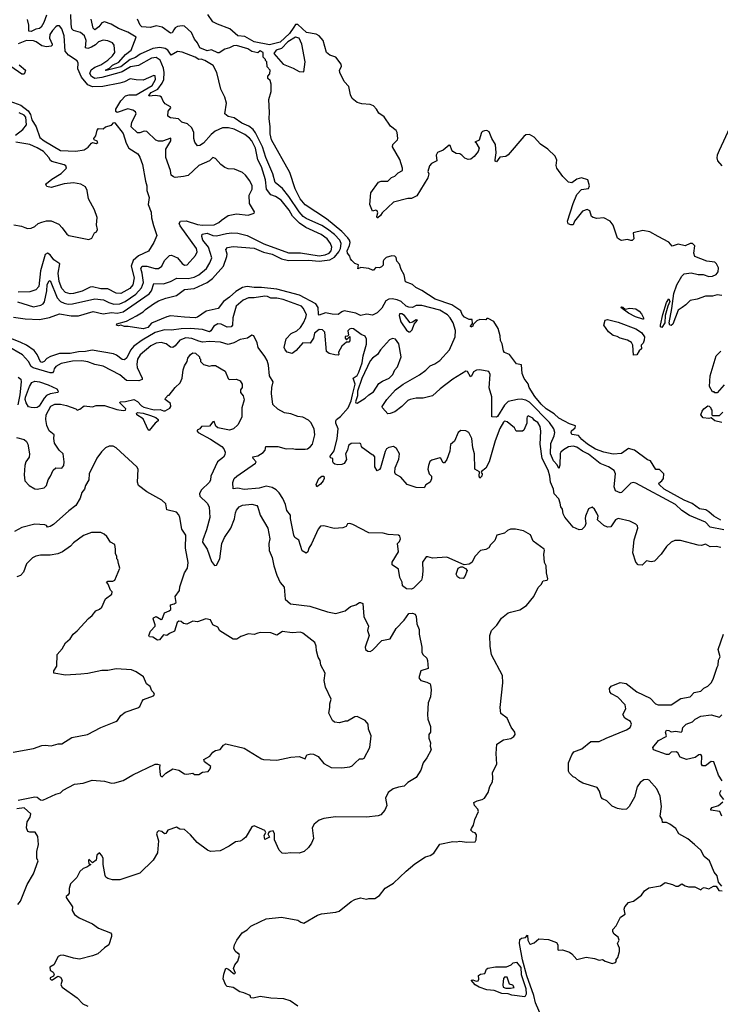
# Model space of a CAD drawing. Extents: x 1933546 to 2138868, y 524910 to 667279.
# Tile 222 of 256: x 2049878 to 2055811, y 596330 to 604672. Entities that reach past the tile are written whole.
import ezdxf

# ---------------------------------------------------------------- set-up
doc = ezdxf.new("R2010")
doc.units = 0

msp = doc.modelspace()

# ---------------------------------------------------------------- linework, layer by layer
at = {"layer": '0CON10XD'}
for points in [[(2049825, 602150.8), (2049925, 602137.3), (2050045, 602133.2), (2050131.2, 602148.8), (2050215, 602180.9), (2050314.4, 602164.4), (2050375, 602164.2), (2050500.4, 602200.4), (2050585, 602181), (2050655, 602192.2), (2050705, 602187), (2050755, 602196.3), (2050975, 602348.4), (2050994.8, 602375.2), (2051015, 602436.7), (2051095, 602434.7), (2051155.3, 602454.7), (2051208.2, 602481.8), (2051305, 602479.5), (2051355, 602490.3), (2051395, 602510.9), (2051458.9, 602565), (2051487.8, 602612.2), (2051504.1, 602655), (2051476.5, 602745), (2051430, 602805), (2051421.2, 602835), (2051423.3, 602855), (2051465, 602864.1), (2051515, 602843.9), (2051545, 602841), (2051629, 602861), (2051675, 602867.4), (2051725, 602862.4), (2051805, 602842.9), (2051945, 602774.3), (2052155, 602696), (2052255, 602697.9), (2052415, 602670.3), (2052465, 602678.8), (2052498.8, 602695), (2052516.1, 602715), (2052521.4, 602745), (2052511.6, 602775), (2052482.2, 602815), (2052431.6, 602851.6), (2052301.5, 602911.5), (2052247.3, 602947.3), (2052188.5, 603008.5), (2052159.4, 603059.4), (2052093.3, 603143.3), (2052045, 603174.6), (2052005, 603188.6), (2051967.5, 603235), (2051960, 603315), (2051925.2, 603425), (2051895.9, 603485), (2051875.5, 603585), (2051845, 603646.4), (2051825, 603668.8), (2051785, 603699.2), (2051695.8, 603745), (2051645.2, 603755.2), (2051595.3, 603754.7), (2051532.2, 603727.8), (2051499.8, 603700.2), (2051435, 603625.5), (2051405, 603606.7), (2051385, 603604.6), (2051360, 603635), (2051352.5, 603665), (2051352.8, 603715), (2051334.8, 603754.8), (2051299, 603789), (2051251.2, 603805), (2051222.4, 603832.4), (2051155, 603840.6), (2051132, 603855), (2051135, 603897.5), (2051157.5, 603925), (2051156.7, 603935), (2051110.3, 603960.3), (2051092.7, 603982.7), (2051080, 604015), (2051065.8, 604024.2), (2051025, 604029.5), (2050974.3, 604024.3), (2050970.7, 604030.7), (2050992.9, 604055), (2051047.1, 604082.9), (2051085.4, 604135), (2051098.9, 604165), (2051102.3, 604225), (2051095, 604261.6), (2051068, 604328), (2051035, 604350.8), (2050995, 604346.1), (2050885, 604284.8), (2050817.4, 604272.6), (2050745, 604230.2), (2050718.4, 604221.6), (2050575, 604181.2), (2050515, 604175.2), (2050485, 604190.9), (2050471.6, 604215), (2050484, 604246), (2050515, 604269.1), (2050565, 604290.7), (2050625, 604328.9), (2050665.4, 604365), (2050683.5, 604395), (2050678.5, 604455), (2050665, 604476.5), (2050625, 604492.2), (2050585, 604497.7), (2050546.3, 604483.7), (2050521, 604459), (2050485, 604439.6), (2050455, 604429.2), (2050435, 604433.5), (2050440.2, 604495), (2050425.6, 604535.6), (2050393.4, 604563.4), (2050335, 604579.5), (2050321, 604595), (2050313.7, 604635), (2050312.1, 604715)], [(2050105, 604709.4), (2050082.6, 604647.4), (2050061.1, 604608.9), (2050045, 604596.9), (2050015, 604593), (2049975, 604572.3), (2049955, 604573.5), (2049956.9, 604625), (2049944.3, 604675)], [(2055825, 602336.2), (2055785, 602341.4), (2055745, 602330.9), (2055685, 602330.8), (2055615, 602303.3), (2055555, 602292.5), (2055520, 602255), (2055487.2, 602232.8), (2055455, 602210), (2055408, 602092), (2055395, 602082.5), (2055385, 602083.5), (2055377.3, 602105), (2055402.2, 602225), (2055417.7, 602352.3), (2055443.8, 602425), (2055485, 602500), (2055505, 602520), (2055565, 602527.5), (2055623.9, 602513.9), (2055665, 602513.8), (2055715, 602496.2), (2055745, 602500), (2055775, 602514.5), (2055794.2, 602535), (2055795, 602570), (2055779.2, 602605), (2055765, 602617.5), (2055697.7, 602627.7), (2055596.8, 602666.8), (2055587.5, 602695), (2055596, 602755), (2055575.4, 602775), (2055555, 602776.6), (2055515, 602756.1), (2055455, 602770.5), (2055405, 602754.4), (2055375, 602786.5), (2055285, 602836.1), (2055215, 602873.9), (2055155, 602886.5), (2055072.5, 602865), (2055080, 602815), (2055065, 602802.5), (2055055, 602800), (2055025, 602808.8), (2054975, 602800), (2054965, 602803.3), (2054942, 602822), (2054905, 602930), (2054878.6, 602965), (2054825, 602994.4), (2054765, 602986.9), (2054733.8, 602995), (2054720, 603005), (2054705, 603053.3), (2054685, 603064.2), (2054645, 603049.1), (2054575.3, 602965), (2054565.6, 602934.4), (2054546.4, 602933.6), (2054522, 602942), (2054517.3, 602965), (2054565, 603115.6), (2054595, 603190), (2054635, 603234), (2054695, 603241.2), (2054702.2, 603265), (2054689.2, 603315), (2054635, 603331.6), (2054595, 603322), (2054555, 603288.6), (2054525, 603296.7), (2054477.1, 603345), (2054427.8, 603415), (2054421.9, 603438.1), (2054428.3, 603481.7), (2054412.9, 603515), (2054350.3, 603575), (2054288.2, 603618.2), (2054235, 603677.4), (2054195, 603700.2), (2054165, 603695.9), (2054146.8, 603683.2), (2054015, 603526.2), (2053995, 603513.9), (2053945, 603507.9), (2053915, 603468), (2053905, 603473.8), (2053904.1, 603485), (2053912.3, 603545), (2053907.1, 603615), (2053877.3, 603665), (2053855, 603723.3), (2053835, 603733.3), (2053815, 603731.2), (2053797.5, 603725), (2053790, 603715), (2053768.2, 603651.8), (2053732.5, 603635), (2053741.9, 603631.9), (2053768.5, 603585), (2053761.3, 603555), (2053728, 603512), (2053699.1, 603490.9), (2053675, 603487), (2053648.5, 603498.5), (2053623.1, 603525), (2053606.7, 603535), (2053575, 603539.4), (2053546, 603555), (2053536.8, 603566.8), (2053525, 603606.7), (2053515, 603608.8), (2053465, 603567.5), (2053415, 603547.5), (2053406.2, 603525), (2053412, 603475), (2053365.8, 603454.2), (2053348.5, 603435), (2053334.2, 603385), (2053342, 603365), (2053335, 603332), (2053240.6, 603179.4), (2053195, 603158.6), (2053165, 603158.1), (2053045, 603125.8), (2052947.5, 603035), (2052935, 603012.5), (2052912.3, 602992.3), (2052905, 602993.3), (2052902.5, 603005), (2052911.2, 603035), (2052905, 603052.5), (2052895, 603057.5), (2052865, 603050), (2052842.5, 603105), (2052852, 603205), (2052916.2, 603295), (2052940, 603305), (2052995, 603304.6), (2053026.2, 603333.8), (2053055, 603347.5), (2053084.4, 603375.6), (2053120, 603395), (2053120.3, 603415), (2053097.3, 603487.3), (2053036.5, 603595), (2053038.6, 603615), (2053078.2, 603655), (2053080.8, 603665), (2053073.8, 603715), (2053065, 603733.1), (2053018.9, 603768.9), (2052965, 603848), (2052918.9, 603878.9), (2052900, 603915), (2052875, 603941.4), (2052845, 603954.4), (2052775, 603960.6), (2052735, 603971.4), (2052692.5, 604005), (2052680, 604035), (2052666, 604106), (2052625, 604147.1), (2052590.3, 604225), (2052587.5, 604245), (2052602.2, 604275), (2052600.6, 604295), (2052555.7, 604355), (2052505, 604372.1), (2052477.5, 604395), (2052448.7, 604495), (2052414.5, 604534.5), (2052389.9, 604549.9), (2052306.7, 604565), (2052235, 604632.6), (2052215, 604631.2), (2052200.4, 604609.6), (2052162.4, 604555), (2052085, 604482.9), (2051995, 604459.2), (2051865, 604483.6), (2051785, 604530.2), (2051725, 604536.1), (2051658.7, 604595), (2051553.1, 604633.1), (2051515, 604653.4), (2051471.5, 604715)], [(2049860.9, 602280.9), (2049995, 602238.8), (2050057, 602253), (2050076.4, 602265), (2050087.2, 602282.8), (2050107, 602375), (2050110.9, 602425), (2050125, 602457.5), (2050135, 602462), (2050194.4, 602315), (2050225, 602285.2), (2050255, 602271), (2050287.8, 602262.3), (2050325, 602264.7), (2050515, 602306.9), (2050588.7, 602298.7), (2050634.4, 602275), (2050675, 602263.1), (2050725, 602264), (2050772.5, 602285), (2050862, 602348), (2050909.9, 602400.1), (2050927.5, 602445), (2050916, 602525), (2050905.3, 602565), (2050915, 602583.8), (2050955.2, 602585.2), (2051025, 602565.4), (2051055, 602564.6), (2051081.8, 602585), (2051105, 602631.4), (2051146.7, 602675), (2051165, 602676.2), (2051214.2, 602655), (2051255, 602605.6), (2051275, 602591.8), (2051295.7, 602595), (2051366.5, 602675), (2051380.5, 602705), (2051374.5, 602735), (2051236.4, 602925), (2051229.5, 602945), (2051240.8, 602965), (2051288.8, 602968.8), (2051385, 602937.5), (2051425, 602930.4), (2051525, 602935.4), (2051565, 602952.9), (2051587.5, 602975), (2051645, 603013.5), (2051715, 603027.1), (2051813.9, 603016.1), (2051865, 603032.5), (2051867.5, 603045), (2051824.2, 603115), (2051820.5, 603185), (2051846.4, 603235), (2051847.5, 603265), (2051827.3, 603307.3), (2051790, 603355), (2051765, 603376.7), (2051696.4, 603406.4), (2051645, 603408.6), (2051615, 603418.5), (2051581.4, 603445), (2051535, 603495.8), (2051515, 603503.8), (2051484.6, 603475.4), (2051395, 603435.6), (2051305, 603353.5), (2051265, 603342.9), (2051195, 603335.5), (2051179.5, 603339.5), (2051161.5, 603355), (2051154.6, 603394.6), (2051114.5, 603505), (2051116.9, 603575), (2051158.8, 603645), (2051157.7, 603667.7), (2051088, 603642), (2051055, 603642.4), (2051031.9, 603651.9), (2050955, 603723.9), (2050932.8, 603727.2), (2050895, 603713.3), (2050875, 603714.4), (2050823.5, 603765), (2050827.8, 603805), (2050864.2, 603875), (2050860.3, 603890.3), (2050835.8, 603905), (2050795, 603916.8), (2050705, 603885.8), (2050691.6, 603895), (2050692.4, 603915), (2050734.5, 603985), (2050775, 604027), (2050805, 604035.9), (2050865, 604036.7), (2050999.4, 604115), (2051029.6, 604165), (2051026.4, 604196.4), (2051015, 604198.6), (2050925, 604160), (2050865, 604161.8), (2050815, 604172), (2050765.4, 604145.4), (2050726.9, 604133.1), (2050583.6, 604106.4), (2050495, 604103.9), (2050455, 604120), (2050401.4, 604185), (2050371.6, 604255), (2050372.5, 604305), (2050364.5, 604324.5), (2050291.8, 604371.8), (2050263.9, 604405), (2050255.8, 604535), (2050235, 604594.3), (2050215, 604620.6), (2050195, 604618.9), (2050185, 604611.5), (2050155, 604581.8), (2050132.3, 604547.7), (2050131.8, 604515), (2050154.3, 604465), (2050154.2, 604455), (2050143.4, 604446.6), (2050105, 604443.4), (2050065, 604450.3), (2050018.9, 604485), (2049995, 604492.9), (2049935, 604495.2), (2049865, 604466.9)], [(2055841, 600351), (2055725, 600374), (2055685.5, 600415.5), (2055550.5, 600470.5), (2055484.2, 600514.2), (2055430.8, 600565), (2055095, 600746.9), (2055075, 600750.7), (2055054.4, 600745), (2054975, 600667.1), (2054964.4, 600664.4), (2054925, 600679.2), (2054912.8, 600715), (2054923.8, 600825), (2054911.5, 600851.5), (2054865.3, 600885.3), (2054795, 600912.2), (2054695, 600990.8), (2054645, 601015.6), (2054595, 601049.5), (2054565, 601059.2), (2054525, 601052.3), (2054482.1, 601027.9), (2054460.7, 601009.3), (2054454.5, 600995.5), (2054452.4, 600897.6), (2054445, 600870), (2054430.3, 600900.3), (2054400, 600935), (2054374.2, 600995), (2054375, 601081.2), (2054403.8, 601146.2), (2054409.4, 601175), (2054401.2, 601205), (2054365, 601260.2), (2054195, 601430.6), (2054165, 601448.4), (2054125, 601455.9), (2054095, 601455.4), (2054015, 601438.8), (2053983.8, 601405), (2053925, 601310), (2053915, 601304), (2053876.7, 601306.7), (2053877.4, 601477.4), (2053853.9, 601553.9), (2053863.7, 601665), (2053850.8, 601690.8), (2053775, 601706.2), (2053746.9, 601703.1), (2053722.5, 601687.5), (2053705, 601652.9), (2053695, 601645.7), (2053670.5, 601690.5), (2053655, 601695.5), (2053545, 601625.2), (2053439.6, 601545), (2053373.3, 601485), (2053295, 601466), (2053235, 601465.2), (2053184.4, 601455), (2053164.8, 601445.2), (2053115, 601396.4), (2053055, 601350.9), (2053015, 601334.4), (2052995, 601334), (2052950, 601385), (2052947.5, 601395), (2052988.2, 601455), (2053060.7, 601535), (2053124.8, 601585.2), (2053262.7, 601662.7), (2053318.3, 601701.7), (2053355, 601740.7), (2053395, 601755.3), (2053435, 601784.8), (2053517.8, 601875), (2053565.2, 601985), (2053569.6, 602039.6), (2053549, 602105), (2053525, 602145.9), (2053501, 602171), (2053435, 602212.4), (2053285, 602251.1), (2053235, 602251.4), (2053205, 602234.8), (2053175, 602235.4), (2053150.9, 602245), (2053109.1, 602285), (2053075, 602300), (2053033, 602307), (2053005, 602304.1), (2052979.3, 602290.7), (2052945, 602226.9), (2052905, 602189.4), (2052865, 602169.2), (2052817.9, 602177.9), (2052765, 602166.7), (2052725, 602184.7), (2052626.7, 602205), (2052605, 602197.9), (2052575, 602175.5), (2052525, 602176.4), (2052468, 602188), (2052415, 602167.8), (2052408.2, 602178.2), (2052405.3, 602235), (2052385, 602264.7), (2052247.3, 602337.3), (2052055, 602388.4), (2051925, 602404.5), (2051865, 602403.4), (2051805, 602411), (2051765, 602403), (2051709.8, 602370.2), (2051655, 602320.5), (2051604.5, 602285), (2051558.6, 602225), (2051456.7, 602203.3), (2051385, 602152.7), (2051365, 602147.5), (2051275, 602150.7), (2051155, 602162.9), (2051124.2, 602155), (2050995, 602102.3), (2050963.8, 602065), (2050925, 602051.8), (2050796.1, 602073.9), (2050765, 602072), (2050735, 602083.3), (2050715, 602078), (2050698.8, 602085), (2050700, 602095), (2050781.9, 602118.1), (2050867.8, 602162.2), (2050923.6, 602196.4), (2050943, 602217), (2051010, 602265), (2051055, 602289.3), (2051115, 602313.8), (2051205, 602336.7), (2051275, 602387.3), (2051354.4, 602395.6), (2051465.5, 602444.5), (2051509.9, 602480.1), (2051602.9, 602585), (2051631.4, 602665), (2051634, 602685), (2051624.4, 602725), (2051637.5, 602742.5), (2051685, 602750.6), (2051864.4, 602735.6), (2051942.2, 602702.2), (2052015, 602685.4), (2052095, 602644.8), (2052155, 602631.4), (2052325, 602634.4), (2052415, 602625.7), (2052505, 602637.9), (2052545, 602660.3), (2052579.7, 602705), (2052594.2, 602735), (2052600.5, 602775), (2052588.6, 602805), (2052545, 602851.3), (2052485, 602897.4), (2052437.2, 602927.2), (2052305, 602987.4), (2052279.3, 603005), (2052245, 603042.9), (2052157.1, 603175), (2052102.6, 603242.6), (2052041.8, 603291.8), (2052022.6, 603365), (2051963.4, 603505), (2051935.5, 603595), (2051875, 603714.7), (2051855, 603743.1), (2051819.2, 603769.2), (2051759.6, 603795), (2051695, 603841.9), (2051645, 603852.5), (2051615.7, 603875), (2051630.6, 603965), (2051615, 604016.7), (2051582.8, 604082.8), (2051549, 604225), (2051515.6, 604285), (2051445, 604327), (2051415, 604336.5), (2051395, 604335.9), (2051365, 604355.2), (2051255, 604397.4), (2051215, 604403.5), (2051162.3, 604372.3), (2051131.5, 604415), (2051109.1, 604429.1), (2051065.8, 604435.8), (2051005, 604428.6), (2050899.4, 604380.6), (2050859.6, 604350.4), (2050813.9, 604336.1), (2050735, 604272.8), (2050611.7, 604241.7), (2050606, 604245), (2050638.7, 604261.3), (2050665, 604286.2), (2050718, 604312), (2050774, 604376), (2050823.4, 604415), (2050864, 604525), (2050795, 604567.6), (2050715, 604597.5), (2050653.5, 604635), (2050596, 604654), (2050575, 604645.9), (2050547.4, 604612.6), (2050515, 604586.2), (2050501.4, 604601.4), (2050483.1, 604676.9)], [(2055815, 600433.1), (2055755.3, 600465), (2055715, 600503.6), (2055688.6, 600518.6), (2055635, 600529.2), (2055573.2, 600573.2), (2055505, 600602), (2055335.2, 600695), (2055292.9, 600735), (2055290, 600745), (2055315, 600764), (2055330, 600785), (2055333.3, 600825), (2055295, 600862.5), (2055265, 600860), (2055220, 600935), (2055193.9, 600943.9), (2055085, 601024), (2055035, 601038), (2054973.8, 600996.2), (2054905, 600990.3), (2054825, 601006.9), (2054754.9, 601034.9), (2054687.3, 601075), (2054640, 601115), (2054610.7, 601150.7), (2054555, 601157.3), (2054547.4, 601175), (2054550.1, 601189.9), (2054583.3, 601215), (2054585, 601230), (2054535, 601247.5), (2054492, 601272), (2054445, 601295.4), (2054403.1, 601333.1), (2054337.8, 601375), (2054294.9, 601414.9), (2054240.6, 601480.6), (2054192.1, 601555), (2054185, 601586.2), (2054151.7, 601631.7), (2054132.5, 601675), (2054126.9, 601746.9), (2054085, 601756.2), (2054026.7, 601835), (2053985, 601852.5), (2053975, 601867.5), (2053964.3, 601925), (2053949.2, 601955), (2053946.2, 601995), (2053931.4, 602055), (2053892.5, 602115), (2053845, 602140), (2053835, 602140), (2053825, 602130), (2053775, 602132), (2053749.8, 602120.2), (2053719.3, 602090.7), (2053715, 602074.5), (2053698.3, 602068.3), (2053695, 602076.7), (2053712, 602098), (2053711.2, 602131.2), (2053685, 602133.3), (2053645, 602151.9), (2053625.8, 602175), (2053614.3, 602204.3), (2053536.7, 602255), (2053396.1, 602303.9), (2053285, 602378.8), (2053232.7, 602402.7), (2053205, 602427.5), (2053145, 602450), (2053135, 602510), (2053110, 602555), (2053095, 602600), (2053072.5, 602625), (2053067, 602657), (2053055, 602670), (2053028.3, 602671.7), (2052983, 602657), (2052963.3, 602636.7), (2052957.5, 602625), (2052957, 602593), (2052943, 602577), (2052925, 602571.2), (2052895, 602573.8), (2052875, 602551.2), (2052865, 602550), (2052835, 602563.8), (2052767.5, 602572.5), (2052741.7, 602561.7), (2052746.2, 602595), (2052716.4, 602606.4), (2052690.7, 602630.7), (2052680, 602645), (2052675, 602670), (2052653.3, 602693.3), (2052652.2, 602715), (2052672.2, 602757.8), (2052677.3, 602785), (2052672.2, 602805), (2052658, 602825), (2052607, 602877), (2052475, 602985.9), (2052295, 603104.5), (2052254.7, 603155), (2052210.2, 603240.2), (2052167.2, 603377.2), (2052009.6, 603655), (2052000, 603705), (2052000, 603765), (2051990, 603835), (2051993.3, 603885), (2051986.7, 603995), (2052007.5, 604065), (2052007.5, 604125), (2051998.3, 604158.3), (2051980, 604175), (2051980, 604195), (2051997, 604213), (2052000, 604245), (2051973, 604273), (2051970, 604315), (2051960, 604325), (2051960, 604335), (2051940, 604355), (2051940, 604395), (2051915, 604408), (2051895, 604392.5), (2051843, 604403), (2051810, 604425), (2051715, 604453.3), (2051688.3, 604451.7), (2051655, 604432.5), (2051615, 604422.5), (2051567.7, 604392.3), (2051555, 604392.5), (2051502.3, 604417.7), (2051465, 604409.2), (2051404, 604435), (2051384.3, 604475), (2051358.5, 604508.5), (2051334.2, 604565), (2051275, 604616.2), (2051255, 604620.5), (2051215, 604614.4), (2051195, 604604.4), (2051182.8, 604587.2), (2051168.1, 604561.9), (2051155, 604557.3), (2051085, 604607.5), (2051035, 604620.9), (2050985.4, 604604.6), (2050912.4, 604612.4), (2050897.1, 604625), (2050877.1, 604677.1)], [(2052285, 604230), (2052294.4, 604315.6), (2052267.9, 604465), (2052245.4, 604515), (2052215, 604524.6), (2052148.8, 604485), (2052095, 604428.2), (2052050, 604415), (2052030, 604385), (2052110, 604295), (2052195, 604262.5), (2052245, 604232.5), (2052285, 604230)], [(2049875, 604290), (2049927.5, 604245), (2049920, 604215), (2049915, 604210), (2049895, 604212), (2049804, 604275)], [(2049765, 603992.1), (2049889, 603949), (2049950.7, 603900.7), (2049969.8, 603869.8), (2049982, 603825), (2050016.6, 603765), (2050050, 603675), (2050086.1, 603646.1), (2050225, 603564.5), (2050355, 603556.9), (2050425, 603570.9), (2050457.9, 603592.1), (2050485, 603625.6), (2050495, 603630.6), (2050525, 603622.9), (2050539.2, 603630.8), (2050533, 603643), (2050508.8, 603655), (2050506, 603665), (2050523, 603687), (2050533, 603737), (2050545, 603750), (2050585, 603747.5), (2050606.1, 603763.9), (2050655, 603777.5), (2050675, 603802.5), (2050685, 603797.5), (2050755, 603708.6), (2050779.1, 603625), (2050803.8, 603585), (2050879.2, 603535), (2050895, 603508.8), (2050917.8, 603445), (2050942.2, 603305), (2050955.7, 603265), (2050956, 603225), (2050973.8, 603165), (2050967.5, 603105), (2050991.7, 603041.7), (2050995.7, 602994.3), (2051011.2, 602928.8), (2051038.6, 602845), (2051014.5, 602785), (2050968.8, 602711.2), (2050885, 602671.6), (2050838.4, 602631.6), (2050821.4, 602585), (2050846.6, 602485), (2050835, 602425.7), (2050810, 602395), (2050735, 602353), (2050695, 602355.9), (2050625, 602393.1), (2050565, 602393), (2050495, 602409.8), (2050475, 602406.7), (2050407.5, 602372.5), (2050335, 602351), (2050305, 602350.2), (2050265, 602361.4), (2050234.8, 602395), (2050213.8, 602455), (2050202.6, 602525), (2050216.8, 602605), (2050168.7, 602638.7), (2050135, 602679.6), (2050113.4, 602693.4), (2050095, 602681.4), (2050054.4, 602545.6), (2050039.5, 602410.5), (2050015, 602382.1), (2049965, 602367), (2049865, 602362.8)], [(2055997, 603985), (2055800.7, 603565), (2055784, 603525), (2055780.7, 603500.7), (2055787.1, 603475), (2055824.8, 603435)], [(2049842.9, 603695), (2049905, 603742.2), (2049935, 603782), (2049929.6, 603845), (2049915, 603862.2), (2049875, 603883.5)], [(2050124.5, 603504.5), (2050079.1, 603555), (2050025, 603587.6), (2049965, 603614.3), (2049845.4, 603635.4)], [(2049827.5, 602935), (2049894.2, 602924.2), (2049921.4, 602911.4), (2049945, 602904.2), (2049975, 602906.7), (2050005, 602921.2), (2050035, 602946.2), (2050065, 602958), (2050105, 602968), (2050145, 602968.8), (2050209.1, 602939.1), (2050239.1, 602909.1), (2050276.1, 602856.1), (2050294.1, 602844.1), (2050465, 602810), (2050489.3, 602820.7), (2050512.5, 602865), (2050527.5, 602875), (2050537.5, 602895), (2050530, 602935), (2050533.3, 602995), (2050511.7, 603061.7), (2050461.2, 603155), (2050450, 603225), (2050435.8, 603255.8), (2050395, 603278.8), (2050335, 603290), (2050255, 603281.5), (2050145, 603250.6), (2050107.7, 603257.7), (2050100, 603275), (2050106.2, 603285), (2050149.3, 603320.7), (2050230.6, 603369.4), (2050275.6, 603415), (2050268.1, 603435), (2050255, 603442.1), (2050150.3, 603470.3), (2050138.6, 603478.6), (2050124.5, 603504.5)], [(2055310.4, 600145), (2055255, 600085.8), (2055225, 600080), (2055185, 600088), (2055148.8, 600051.2), (2055115, 600053.4), (2055096.6, 600075), (2055070.3, 600155), (2055082.2, 600265), (2055114, 600365), (2055109, 600385), (2055096.8, 600396.8), (2055045, 600423.7), (2054945, 600447.3), (2054925, 600434.5), (2054885, 600374.5), (2054855, 600372.5), (2054825, 600388.1), (2054772.5, 600435), (2054776, 600465), (2054765, 600492.5), (2054745.8, 600525.8), (2054725, 600543.3), (2054695, 600526.7), (2054670.5, 600465), (2054666.4, 600445), (2054671.8, 600405), (2054662.7, 600377.3), (2054638.3, 600351.7), (2054615, 600350.6), (2054565, 600371.5), (2054495, 600458), (2054481.5, 600485), (2054475.4, 600525), (2054460.9, 600545), (2054455.3, 600575), (2054445, 600612.2), (2054403.3, 600655), (2054397.8, 600695), (2054373.4, 600753.4), (2054368.2, 600805), (2054354.2, 600855), (2054302.2, 600955), (2054287.2, 601075), (2054292.7, 601185), (2054287.2, 601225), (2054265, 601258.5), (2054236.9, 601276.9), (2054223.3, 601295), (2054185, 601316), (2054175, 601307.5), (2054172, 601295), (2054172.5, 601255), (2054147.1, 601195), (2054135, 601186.9), (2054083.3, 601185), (2054068.8, 601215), (2054005, 601265.6), (2053985, 601271.9), (2053975, 601263.1), (2053945, 601208.2), (2053905, 601104.3), (2053854, 600926), (2053825, 600871.2), (2053790, 600845), (2053787.5, 600835), (2053796, 600825), (2053792, 600805), (2053775, 600786.7), (2053768, 600805), (2053772.5, 600842.5), (2053733.8, 600863.8), (2053728.9, 600995), (2053715.2, 601045.2), (2053706.2, 601125), (2053681.8, 601175), (2053655, 601189.5), (2053615, 601192.3), (2053592, 601175), (2053559.3, 601100.7), (2053526.7, 601073.3), (2053522.1, 601017.9), (2053495, 600946.7), (2053475, 600916.7), (2053465, 600917.5), (2053445, 600953.3), (2053435, 600960), (2053369.2, 600940.8), (2053352.1, 600927.9), (2053338.9, 600895), (2053335.8, 600865), (2053345.5, 600825.5), (2053364.2, 600805), (2053365, 600782.5), (2053355, 600754.2), (2053318.1, 600731.9), (2053303.6, 600706.4), (2053235, 600710), (2053160, 600735), (2053106.7, 600796.7), (2053060.7, 600820.7), (2053054.5, 600835), (2053059.1, 600875), (2053089.1, 600949.1), (2053095.9, 600995), (2053068.7, 601038.7), (2053045, 601056.9), (2053005, 601048.4), (2052984.8, 601035.2), (2052973.2, 601015), (2052934.6, 600875), (2052925, 600860), (2052905, 600851.4), (2052886.7, 600885), (2052885, 600968), (2052875, 600982), (2052863.3, 600985), (2052782.5, 601045), (2052773.3, 601055), (2052768.3, 601078.3), (2052755.8, 601085.8), (2052685, 601080.4), (2052662.2, 601065), (2052654.2, 601025.8), (2052638, 600995), (2052645.4, 600945), (2052625, 600913.5), (2052605, 600903.6), (2052571.3, 600901.3), (2052546.7, 600906.7), (2052535.4, 600915.4), (2052530, 600925), (2052530, 600955), (2052510, 600960), (2052507.5, 600975), (2052540, 601020), (2052566.7, 601125), (2052574.5, 601205), (2052556.7, 601255), (2052556.7, 601275), (2052560, 601285), (2052595, 601310), (2052660.8, 601385), (2052685.6, 601444.4), (2052697.5, 601495), (2052717.8, 601585), (2052703.3, 601635), (2052735, 601657.1), (2052751.2, 601685), (2052778.1, 601765), (2052787.4, 601825), (2052815.6, 601924.4), (2052815.9, 601965.9), (2052805, 601989.5), (2052768.6, 602005), (2052705, 602052.2), (2052685, 602055.6), (2052670.3, 602049.7), (2052657.5, 602035), (2052661.7, 601998.3), (2052655, 601990), (2052635, 601987.5), (2052633.3, 601975), (2052645, 601960), (2052675, 601987.5), (2052675, 601950), (2052665, 601940), (2052645, 601940), (2052605, 601907.5), (2052577.5, 601855), (2052580, 601835), (2052575, 601830), (2052547, 601833), (2052500, 601845), (2052475, 601860), (2052461.2, 602025), (2052442.5, 602045), (2052415, 602046.1), (2052375.5, 602015), (2052365.7, 601975), (2052337.3, 601932.7), (2052275, 601933.3), (2052220, 601870), (2052185, 601844.2), (2052142.9, 601855), (2052125.6, 601875), (2052118.2, 601895), (2052135, 601967.5), (2052177.4, 602012.6), (2052225, 602037.5), (2052255.8, 602065), (2052282, 602105), (2052301.7, 602148.3), (2052306.8, 602175), (2052279.4, 602229.4), (2052265, 602244.7), (2052110.8, 602300.8), (2052055, 602313.2), (2052005, 602313.1), (2051976.7, 602326.7), (2051955, 602329.5), (2051865.2, 602315.2), (2051815, 602314.7), (2051770.9, 602295), (2051711.2, 602245), (2051683.9, 602145), (2051680.6, 602085), (2051668.7, 602071.3), (2051635, 602067.1), (2051585, 602093.6), (2051555, 602094.6), (2051523.2, 602076.8), (2051497.7, 602035), (2051485, 602026.8), (2051425, 602046.7), (2051325.3, 602054.7), (2051245, 602054), (2051165, 602042.4), (2051105, 602043.5), (2051025, 602023.3), (2050915, 601957.5), (2050844.3, 601905.7), (2050817, 601873), (2050785, 601807.1), (2050765, 601791.1), (2050745, 601794.5), (2050699.3, 601829.3), (2050672, 601842), (2050491.1, 601871.1), (2050435, 601861), (2050375, 601859), (2050305, 601845.2), (2050215, 601843.3), (2050140.4, 601819.6), (2050109.4, 601800.6), (2050085, 601775.7), (2050065, 601769.2), (2050054.6, 601774.6), (2050026, 601836), (2050000.3, 601870.3), (2049935, 601914.5), (2049887.7, 601937.7), (2049705, 602011.8)], [(2055315, 602064.6), (2055305, 602070.6), (2055303.5, 602085), (2055324.6, 602174.6), (2055355, 602276), (2055376.4, 602306.4), (2055383.3, 602285), (2055365.8, 602245), (2055344.4, 602165.6), (2055342.5, 602105), (2055315, 602064.6)], [(2055155, 602134.4), (2055093.8, 602155), (2055032.5, 602185), (2054970, 602235), (2054975, 602240), (2054985, 602237.5), (2055005, 602220), (2055045, 602228.8), (2055095, 602223.3), (2055125, 602203.3), (2055145, 602181.2), (2055160, 602145), (2055160, 602135), (2055155, 602134.4)], [(2053175, 602028.5), (2053185, 602028.8), (2053201.2, 602045), (2053217.6, 602092.4), (2053247.1, 602127.1), (2053235, 602128.6), (2053205, 602108.6), (2053185, 602104), (2053138.2, 602165), (2053115, 602179.6), (2053095, 602181.4), (2053090.4, 602165), (2053105, 602111.9), (2053155, 602042.7), (2053175, 602028.5)], [(2055075, 601830), (2055070.8, 601915), (2055058.1, 601938.1), (2055025.8, 601955.8), (2054962.7, 601972.7), (2054937.7, 601987.7), (2054905, 601996.7), (2054865, 602026.7), (2054825.8, 602085), (2054835, 602126.7), (2054857.3, 602132.7), (2054945, 602109.7), (2055095, 602053.3), (2055145, 602021.5), (2055168.2, 601985), (2055166.2, 601956.2), (2055157.1, 601932.9), (2055141.2, 601915), (2055143.3, 601885), (2055123.9, 601866.1), (2055105, 601833.3), (2055075, 601830)], [(2053705, 597820), (2053721.7, 597848.3), (2053733, 597897), (2053762.5, 597965), (2053756.7, 597985), (2053730, 598015), (2053725, 598040), (2053752.5, 598055), (2053795.6, 598064.4), (2053815, 598077.5), (2053846.7, 598125), (2053860, 598175), (2053881.2, 598215), (2053886.2, 598245), (2053881.2, 598295), (2053918.8, 598365), (2053913.8, 598455), (2053920, 598535), (2053975, 598570), (2054037.7, 598582.3), (2054061.7, 598598.3), (2054073.3, 598615), (2054071.2, 598635), (2054039.3, 598679.3), (2054007.5, 598755), (2053953.8, 598795), (2053948, 598845), (2053970, 599055), (2053967.5, 599115), (2053875, 599290), (2053861.2, 599365), (2053860, 599455), (2053873.9, 599496.1), (2053918.3, 599541.7), (2053957, 599603), (2054015, 599646.7), (2054035, 599653.3), (2054115, 599673.3), (2054169.5, 599710.5), (2054232.5, 599785), (2054268.8, 599861.2), (2054295, 599887.5), (2054312, 599918), (2054346.2, 599923.8), (2054350, 599935), (2054340, 599985), (2054337.5, 600045), (2054323.9, 600073.9), (2054316.2, 600145), (2054323.3, 600175), (2054318.8, 600185), (2054227.5, 600255), (2054205, 600307.5), (2054145, 600342.5), (2054076.1, 600356.1), (2054033.6, 600356.4), (2054010, 600345), (2053985, 600322.5), (2053920, 600305), (2053900.7, 600259.3), (2053866.1, 600223.9), (2053851.7, 600198.3), (2053825, 600183.3), (2053780, 600175), (2053735, 600127.5), (2053707.3, 600072.7), (2053685, 600058.8), (2053643, 600053), (2053495, 600118.8), (2053375, 600110.8), (2053335, 600121.9), (2053320, 600120), (2053289.6, 600075), (2053290.9, 600000.9), (2053287.5, 599947.5), (2053280, 599925), (2053213.3, 599855), (2053195, 599848), (2053155, 599851.5), (2053120, 599875), (2053118.1, 599908.1), (2053096, 599945), (2053085, 600017.5), (2053033.3, 600055), (2053033.3, 600075), (2053085.7, 600165), (2053076.7, 600235), (2053095, 600251.2), (2053104.2, 600275), (2053097, 600297), (2053085.8, 600305.8), (2052999.3, 600309.3), (2052955, 600321.2), (2052835, 600326), (2052700, 600395), (2052675, 600402.5), (2052655, 600400), (2052643, 600377), (2052614.1, 600365.9), (2052541.7, 600361.7), (2052455, 600383.1), (2052425, 600380), (2052405, 600356), (2052349.2, 600230.8), (2052327.1, 600195), (2052318.6, 600165), (2052305, 600152), (2052271.2, 600171.2), (2052242.9, 600262.9), (2052208, 600285), (2052199.6, 600305), (2052172.5, 600445), (2052172.5, 600475), (2052141.1, 600515), (2052130, 600565), (2052105.5, 600615.5), (2052074.4, 600665), (2052049.5, 600689.5), (2052015, 600709.1), (2051965, 600720), (2051905, 600703.6), (2051778.8, 600691.2), (2051725, 600702.9), (2051687, 600697), (2051681.9, 600751.9), (2051694.5, 600785), (2051715.7, 600805), (2051875.8, 600915), (2051880, 600925), (2051854.6, 600955), (2051852.6, 600967.4), (2051893.6, 600976.4), (2051941.2, 601005), (2051956.2, 601025), (2051963.2, 601056.8), (2052065, 601055.9), (2052135, 601036.2), (2052185, 601040.3), (2052215, 601033.2), (2052295, 601032.5), (2052315, 601035.6), (2052340.8, 601055), (2052356.7, 601075), (2052378.5, 601155), (2052371.1, 601205), (2052345, 601260), (2052325, 601278.1), (2052275, 601304.2), (2052235, 601310.6), (2052175, 601334.2), (2052122.1, 601342.1), (2052063.5, 601373.5), (2052023, 601413), (2052011.4, 601505), (2052013.9, 601555), (2052024.5, 601605), (2051994.6, 601655), (2051984.7, 601744.7), (2051973.3, 601785), (2051955, 601819.2), (2051897.5, 601895), (2051890, 601935), (2051861.2, 601995), (2051845, 602000), (2051807.5, 601975), (2051745, 601963.8), (2051692.1, 601935), (2051645, 601921.4), (2051579, 601939), (2051485, 601945.4), (2051425, 601941), (2051395, 601948.9), (2051335, 601970.2), (2051285, 601975.6), (2051235, 601955.9), (2051195, 601908.8), (2051175, 601894.5), (2051155, 601897.3), (2051120, 601925), (2051075, 601937.2), (2051035, 601932.7), (2050989.6, 601910.4), (2050898, 601832), (2050876.5, 601795), (2050869.6, 601755), (2050873.6, 601725), (2050915.3, 601634.7), (2050914.6, 601625), (2050886.7, 601613.3), (2050783.9, 601615), (2050725, 601664.2), (2050586.2, 601736.2), (2050515, 601751.2), (2050455, 601773.7), (2050405, 601781.4), (2050325, 601778.4), (2050230.3, 601759.7), (2050184.6, 601735), (2050170.9, 601715), (2050165, 601692.5), (2050155, 601680.5), (2050135, 601680.1), (2049992.7, 601722.7), (2049975.6, 601735), (2049953.1, 601775), (2049901.5, 601831.5), (2049774, 601905)], [(2052735, 601424.3), (2052805, 601465.5), (2052836.1, 601495), (2052875, 601520), (2052920.8, 601589.1), (2052949.3, 601610.7), (2053005.8, 601635), (2053038.6, 601665), (2053055.6, 601704.4), (2053077.7, 601732.3), (2053109.4, 601815), (2053088.8, 601925), (2053061.2, 601965), (2053035, 601972.5), (2053009.7, 601960.3), (2052935, 601875.8), (2052909.2, 601835), (2052865, 601804.4), (2052845, 601780.6), (2052776.9, 601633.1), (2052738.5, 601525), (2052738.6, 601485), (2052720.8, 601435), (2052725.9, 601425.9), (2052735, 601424.3)], [(2055845, 601580), (2055785, 601510), (2055765, 601510), (2055758.3, 601518.3), (2055745, 601520), (2055721.2, 601565), (2055726.7, 601655), (2055777.5, 601825), (2055815, 601862.5)], [(2049852.3, 601132.3), (2049915, 601114.7), (2049935, 601098.8), (2049948, 601075), (2049962.2, 600995), (2049959.1, 600965), (2049931.5, 600925), (2049921.2, 600895), (2049915.9, 600815.9), (2049921.8, 600765), (2049957.8, 600725), (2050005, 600696.4), (2050026.4, 600693.6), (2050086.2, 600705), (2050104.2, 600725), (2050120, 600775), (2050140.4, 600805), (2050161.1, 600855), (2050185, 600876.4), (2050235, 600872.5), (2050250.9, 600895), (2050253.8, 600925), (2050246.9, 600995), (2050213.3, 601025), (2050172.3, 601085), (2050167.7, 601125), (2050171.5, 601155), (2050129, 601189), (2050106.7, 601235), (2050099.6, 601285), (2050102.2, 601325), (2050142.4, 601397.6), (2050175, 601414.8), (2050224.3, 601414.3), (2050275, 601404.7), (2050352.5, 601375), (2050365, 601363.8), (2050387.7, 601372.3), (2050425, 601400), (2050495, 601393.3), (2050525, 601403.8), (2050595, 601403.3), (2050700.7, 601370.7), (2050755, 601361.2), (2050775, 601363.3), (2050776.7, 601375), (2050727.5, 601425), (2050730, 601435), (2050775, 601436.2), (2050845, 601453.3), (2050875, 601436.2), (2050909.9, 601399.9), (2050930.8, 601390.8), (2051017.2, 601367.2), (2051068.7, 601368.7), (2051095, 601357.5), (2051111.2, 601358.8), (2051149.3, 601380.7), (2051157.5, 601395), (2051155, 601420), (2051110, 601455), (2051113, 601467), (2051135, 601490), (2051145, 601490), (2051195, 601556.7), (2051236.7, 601595), (2051253.3, 601635), (2051262.5, 601705), (2051275, 601740), (2051296.7, 601775), (2051302.5, 601805), (2051323.6, 601836.4), (2051345, 601850), (2051366.1, 601846.1), (2051400, 601815), (2051400, 601805), (2051410, 601795), (2051410, 601775), (2051435, 601750), (2051485, 601737.5), (2051506.7, 601743.3), (2051535, 601741.2), (2051617.5, 601695), (2051643, 601633), (2051653, 601623), (2051715, 601627.5), (2051745, 601612.5), (2051763.3, 601585), (2051763, 601557), (2051746.7, 601535), (2051746.7, 601515), (2051772, 601485), (2051778, 601452), (2051759.2, 601385), (2051760.3, 601305), (2051725, 601241.1), (2051690, 601205), (2051655, 601195.8), (2051555, 601213.7), (2051538.9, 601228.9), (2051525, 601268), (2051515, 601264.3), (2051485, 601229.5), (2051417.5, 601225), (2051403, 601207), (2051380, 601195), (2051380, 601185), (2051389.2, 601175), (2051495, 601119.6), (2051588.8, 601055), (2051607.5, 601035), (2051617.3, 601007.3), (2051615.6, 600985), (2051604.2, 600965), (2051552, 600925), (2051498, 600805), (2051494.2, 600775), (2051484.5, 600755), (2051415.8, 600685), (2051399.5, 600655), (2051402.5, 600635), (2051464.5, 600575), (2051483.8, 600545), (2051487.2, 600455), (2051458.9, 600348.9), (2051427.7, 600265), (2051426.9, 600246.9), (2051465.3, 600185.3), (2051501.7, 600081.7), (2051527.5, 600047.5), (2051545, 600050), (2051573.5, 600105), (2051590.4, 600235), (2051613.6, 600285), (2051665.4, 600365), (2051697.4, 600442.6), (2051705, 600493.3), (2051715, 600517.8), (2051736.9, 600545), (2051765, 600559.2), (2051845, 600567.3), (2051886.2, 600555), (2051895, 600542.5), (2051914.4, 600474.4), (2051980.5, 600365), (2051995.5, 600275), (2051987.1, 600235), (2051991.8, 600175), (2052017.5, 600115), (2052029.5, 600045), (2052055.6, 599965.6), (2052084.5, 599904.5), (2052117.1, 599865), (2052125, 599762.5), (2052172.6, 599722.6), (2052335, 599702.8), (2052485.4, 599654.6), (2052555, 599640.4), (2052635.6, 599664.4), (2052680.3, 599699.7), (2052725.7, 599714.3), (2052755, 599734), (2052765.6, 599735.6), (2052785, 599726), (2052792, 599615), (2052831.2, 599535), (2052823.6, 599496.4), (2052838.8, 599455), (2052803.8, 599355), (2052807.5, 599335), (2052825, 599322.5), (2052845, 599320), (2052865, 599330), (2052945, 599413.1), (2053015, 599427.5), (2053065, 599514.2), (2053133.8, 599586.2), (2053175, 599640), (2053205, 599643.3), (2053227.5, 599635), (2053236.4, 599616.4), (2053242.5, 599555), (2053260, 599505), (2053260, 599465), (2053283.8, 599355), (2053283.9, 599313.9), (2053292.5, 599295), (2053325, 599262.5), (2053333, 599243), (2053337.5, 599175), (2053275, 599156), (2053258.2, 599095), (2053275, 599073.6), (2053325, 599060), (2053353.3, 599045), (2053358, 599035), (2053361.4, 598995), (2053355.9, 598934.1), (2053337.5, 598885), (2053332, 598785), (2053334.2, 598745), (2053357, 598683), (2053357.5, 598635), (2053342.5, 598615), (2053342.5, 598585), (2053356.4, 598546.4), (2053353, 598517), (2053362.5, 598485), (2053325, 598417.5), (2053295, 598377.5), (2053276.2, 598315), (2053237, 598253), (2053165, 598209.2), (2053135, 598177.8), (2053085, 598170.8), (2053040, 598155), (2052997.5, 598125), (2052977, 598077), (2052986.2, 598015), (2052970, 597975), (2052936.7, 597935), (2052915, 597926.2), (2052815, 597915.7), (2052552.1, 597917.9), (2052455, 597905.8), (2052415, 597890), (2052373, 597857), (2052354.2, 597825.8), (2052366.2, 597735), (2052350, 597695), (2052325, 597660), (2052287.5, 597625), (2052245, 597610), (2052175, 597613.3), (2052125, 597606.7), (2052101.7, 597611.7), (2052076.4, 597636.4), (2052036.2, 597725), (2052036.7, 597775), (2052025, 597800), (2052000, 597795), (2051987.5, 597785), (2051980, 597775), (2051992.5, 597745), (2051955, 597727.5), (2051949.3, 597760.7), (2051962.5, 597785), (2051953, 597803), (2051865, 597843.3), (2051845, 597833.3), (2051792.9, 597745), (2051765, 597723.8), (2051745, 597713.8), (2051705, 597708), (2051651.2, 597668.8), (2051575, 597632), (2051495, 597626.2), (2051467.5, 597635), (2051380.3, 597700.3), (2051325, 597766.2), (2051275, 597811.2), (2051235, 597813.8), (2051205, 597832), (2051133.5, 597806.5), (2051115, 597777.5), (2051105, 597774), (2051082.5, 597795), (2051055, 597800), (2051041.2, 597788.8), (2051036, 597775), (2051053.3, 597715), (2051043.8, 597615), (2051009.5, 597550.5), (2050895, 597440), (2050725, 597383.8), (2050665, 597383.8), (2050625, 597396.2), (2050608.8, 597408.8), (2050602.5, 597422.5), (2050586, 597515), (2050586, 597565), (2050575, 597590), (2050555, 597612.5), (2050532.5, 597595), (2050525, 597552.5), (2050495, 597530), (2050465, 597560), (2050460, 597545), (2050465, 597520), (2050480, 597515), (2050447, 597493), (2050415, 597481.2), (2050388.8, 597455), (2050361.2, 597405), (2050307.9, 597352.1), (2050298.1, 597311.9)], [(2049865, 601642.5), (2049886.6, 601626.6), (2049889.5, 601605), (2049880.3, 601495), (2049862.2, 601407.8)], [(2050005, 601384.8), (2049975, 601385.2), (2049952.7, 601392.7), (2049931.8, 601425), (2049924.5, 601454.5), (2049926.2, 601475), (2049959.9, 601565), (2049981, 601599), (2050005, 601609.2), (2050045, 601604.5), (2050119.9, 601579.9), (2050191.5, 601545), (2050203.1, 601525), (2050201.4, 601515), (2050135, 601501.7), (2050105, 601487.6), (2050084.2, 601465.8), (2050042.8, 601397.2), (2050025, 601386.8), (2050005, 601384.8)], [(2055825, 601260), (2055763.8, 601273.8), (2055735, 601300), (2055715, 601292.5), (2055665, 601300), (2055646.7, 601325), (2055657.5, 601355), (2055672.5, 601375), (2055705, 601400), (2055718.3, 601398.3), (2055730, 601385), (2055730, 601375), (2055740, 601365), (2055740, 601325), (2055745, 601320), (2055805, 601320), (2055831.7, 601348.3)], [(2050975, 601192), (2050965, 601197.5), (2050925, 601291.1), (2050871.2, 601325), (2050866.2, 601335), (2050875, 601343.8), (2050925, 601339.4), (2050985, 601319.8), (2051030.5, 601300.5), (2051049.6, 601285), (2051050.9, 601275), (2051024.9, 601255.1), (2050975, 601192)], [(2049865, 598058.6), (2050005, 598089.2), (2050025, 598084.3), (2050055, 598062.2), (2050075, 598059.5), (2050185, 598111.1), (2050225, 598121.2), (2050247.5, 598145), (2050343.4, 598196.6), (2050415, 598204.3), (2050491.7, 598228.3), (2050595, 598220.8), (2050655, 598204.2), (2050685, 598206), (2050755, 598225.6), (2050835, 598275.7), (2051025, 598364), (2051046, 598366), (2051065, 598360), (2051062, 598335), (2051069.1, 598275), (2051073.1, 598263.1), (2051085, 598258.2), (2051115, 598287.8), (2051175, 598326.2), (2051225, 598313.3), (2051273.2, 598283.2), (2051295, 598279.2), (2051345, 598287.5), (2051358.3, 598278.3), (2051395, 598277.5), (2051425, 598296.7), (2051475, 598302.5), (2051492.5, 598325), (2051497.5, 598345), (2051443.8, 598385), (2051436.7, 598405), (2051488.3, 598431.7), (2051515, 598466.2), (2051535, 598480), (2051575, 598488.8), (2051603.1, 598526.9), (2051625, 598537.5), (2051779.7, 598499.7), (2051925, 598410), (2051943.9, 598403.9), (2052055, 598400), (2052175, 598424), (2052245, 598430.8), (2052295, 598410), (2052311.2, 598445), (2052345, 598452), (2052365, 598450), (2052405, 598430), (2052455, 598370), (2052515, 598336.7), (2052605, 598334.2), (2052675, 598342.5), (2052695, 598351.2), (2052718, 598375), (2052755, 598408.8), (2052785, 598410), (2052795, 598416.7), (2052843.9, 598506.1), (2052853.8, 598605), (2052830.7, 598660.7), (2052830, 598705), (2052805, 598736.2), (2052735, 598767.5), (2052715, 598766.7), (2052655, 598728.8), (2052635, 598728.8), (2052586.1, 598713.9), (2052545, 598720), (2052527.5, 598735), (2052495.7, 598795.7), (2052505.4, 598844.6), (2052503.9, 598875), (2052516.4, 598916.4), (2052468.3, 599018.3), (2052457.1, 599075), (2052464.2, 599135), (2052428, 599205), (2052423.6, 599243.6), (2052405, 599270), (2052391.2, 599325), (2052390, 599365), (2052376.7, 599395), (2052275.8, 599475.8), (2052255, 599484.5), (2052185, 599478.8), (2052105, 599488.9), (2052055, 599456.9), (2052005, 599478.6), (2051915, 599479.5), (2051894, 599474), (2051865, 599464.4), (2051815, 599468.8), (2051752.3, 599447.7), (2051717, 599423), (2051685, 599422.5), (2051572.5, 599495), (2051556.1, 599526.1), (2051514.1, 599544.1), (2051495, 599587.5), (2051455, 599596.2), (2051385, 599571.2), (2051344.1, 599575.9), (2051295, 599550), (2051265, 599557.5), (2051244.4, 599574.4), (2051225, 599575.4), (2051212.5, 599565), (2051188.5, 599491.5), (2051147.3, 599472.7), (2051125, 599454.3), (2051095, 599460.5), (2051063.1, 599416.9), (2051045, 599414.6), (2051005, 599441.2), (2050977.5, 599445), (2050972.5, 599455), (2050985, 599490.8), (2051024.4, 599535), (2051026, 599545), (2051008.9, 599595), (2051011.9, 599605), (2051035, 599615.3), (2051075, 599590), (2051085, 599593.3), (2051105, 599646.9), (2051145, 599662.9), (2051157.3, 599675), (2051155.9, 599714.1), (2051185, 599721.9), (2051202.5, 599735), (2051195.6, 599785), (2051231.4, 599835), (2051235, 599867.5), (2051274.2, 599985.8), (2051299.2, 600025), (2051304.1, 600074.1), (2051283.7, 600193.7), (2051283.8, 600305), (2051252, 600355), (2051235.7, 600455), (2051225, 600478), (2051205, 600499.2), (2051125, 600520), (2051115, 600570), (2051082, 600602), (2050955, 600670.7), (2050885, 600726.2), (2050875.7, 600755), (2050880.4, 600865), (2050869.4, 600885), (2050695.5, 601045.5), (2050669.1, 601059.1), (2050635, 601060), (2050606.2, 601045), (2050570.3, 601009.7), (2050532.6, 600957.4), (2050467.8, 600825), (2050462.5, 600772.5), (2050435.5, 600724.5), (2050426.9, 600695), (2050405, 600666.2), (2050390.6, 600619.4), (2050353.8, 600556.2), (2050295, 600512.2), (2050165.7, 600395), (2050135, 600377.5), (2050115, 600373.3), (2050105.7, 600385.7), (2050091.1, 600391.1), (2050005, 600398.5), (2049895, 600370.4), (2049834, 600335)], [(2052395, 600713.3), (2052387.5, 600735), (2052412, 600785), (2052436.7, 600805), (2052453.3, 600805), (2052456.5, 600785), (2052448.6, 600765), (2052425, 600736.7), (2052395, 600713.3)], [(2049824.2, 598465.8), (2049995, 598498.8), (2050065, 598523.8), (2050095, 598526.2), (2050145, 598518.8), (2050204.1, 598535.9), (2050235, 598538), (2050319.5, 598590.5), (2050452.5, 598615), (2050565, 598676.7), (2050693.6, 598726.4), (2050706, 598734), (2050735, 598777.5), (2050772.5, 598805), (2050877.7, 598842.3), (2050896.1, 598853.9), (2050915, 598900), (2050927, 598913), (2051012.5, 598945), (2051020, 598955), (2051015, 598970), (2050997.5, 598985), (2050981.7, 599021.7), (2050952.5, 599045), (2050927.5, 599105), (2050865, 599146.7), (2050825, 599163.3), (2050696.1, 599173.9), (2050625, 599159.2), (2050575, 599157.1), (2050455, 599132), (2050395, 599128), (2050265, 599118.8), (2050167, 599137), (2050166.7, 599155), (2050193.3, 599195), (2050196.2, 599295), (2050237.5, 599342.5), (2050265.8, 599394.2), (2050305, 599426.2), (2050331.2, 599465), (2050365, 599493.3), (2050460.5, 599599.5), (2050492.5, 599625), (2050522.5, 599665), (2050555, 599677.5), (2050572.5, 599695), (2050603.6, 599766.4), (2050657.5, 599805), (2050660, 599825), (2050648.3, 599838.3), (2050628.6, 599888.6), (2050613.3, 599906.7), (2050623.8, 599916.2), (2050665.9, 599914.1), (2050682.5, 599925), (2050727.5, 600025), (2050713.6, 600063.6), (2050710, 600095), (2050700, 600105), (2050700, 600125), (2050688.3, 600148.3), (2050690, 600185), (2050682.5, 600225), (2050647.5, 600245), (2050615, 600292.5), (2050593, 600313), (2050566.4, 600326.4), (2050485, 600328.8), (2050417.3, 600302.7), (2050335, 600240), (2050308.5, 600211.5), (2050241.2, 600165), (2050202.5, 600147.5), (2050135.5, 600134.5), (2050055.6, 600134.4), (2050015, 600127.5), (2049988, 600112), (2049937.2, 600062.8), (2049909.1, 599990.9), (2049885, 599964.2), (2049855, 599952.9)], [(2055815, 600199.6), (2055775, 600210), (2055725, 600206.5), (2055685, 600227.5), (2055652.3, 600217.7), (2055625, 600219.3), (2055475, 600260.2), (2055425, 600260.4), (2055395, 600246.9), (2055355, 600207.9), (2055310.4, 600145)], [(2053635, 599938.8), (2053601.7, 599941.7), (2053585, 599953.3), (2053573.8, 599975), (2053592.5, 600025), (2053613.6, 600036.4), (2053627, 600037), (2053653.6, 600023.6), (2053666.2, 600005), (2053649.2, 599955), (2053635, 599938.8)], [(2055825, 597330), (2055796, 597366), (2055785, 597417.5), (2055760, 597450), (2055720, 597545), (2055673.6, 597583.6), (2055647.5, 597635), (2055593.8, 597685), (2055535, 597731.5), (2055461.2, 597775), (2055435, 597820), (2055385, 597856.7), (2055355, 597870), (2055321.7, 597871.7), (2055320, 597895), (2055302.5, 597925), (2055313.8, 598005), (2055302.5, 598095), (2055272.5, 598155), (2055208.3, 598228.3), (2055193.6, 598233.6), (2055165, 598231.2), (2055131.7, 598208.3), (2055106.1, 598173.9), (2055084, 598085), (2055038.8, 598005), (2055015.9, 597984.1), (2054985, 597981.2), (2054939.5, 597989.5), (2054895, 598010), (2054850, 598055), (2054815, 598072.5), (2054802.5, 598085), (2054788.8, 598135), (2054767.3, 598167.3), (2054647.5, 598205), (2054613.9, 598223.9), (2054585, 598250), (2054565, 598257.5), (2054535, 598287.5), (2054526.7, 598305), (2054526.7, 598375), (2054554, 598445), (2054571.7, 598468.3), (2054640, 598495), (2054715, 598556.2), (2054785, 598555.7), (2054844.3, 598585.7), (2055016.7, 598655), (2055046.7, 598675), (2055060, 598705), (2055050, 598725), (2055003.8, 598753.8), (2054986.2, 598785), (2055010, 598835), (2055005, 598866.7), (2054943, 598933), (2054891.2, 598961.2), (2054875, 598977.5), (2054872, 599005), (2054886.7, 599025), (2054963.6, 599056.4), (2055015, 599047.1), (2055105, 598976.4), (2055216.7, 598925), (2055262.5, 598875), (2055286.4, 598866.4), (2055395, 598866.7), (2055477.5, 598922.5), (2055555, 598934), (2055589.1, 598970.9), (2055645, 598984.3), (2055672.4, 599007.6), (2055706.2, 599025), (2055733.8, 599055), (2055750, 599085), (2055784.7, 599185.3), (2055793.1, 599205), (2055796.7, 599245), (2055811.1, 599275), (2055794.4, 599335), (2055838.9, 599465)], [(2055826.7, 598225), (2055795, 598272.5), (2055757.5, 598385), (2055735, 598386.9), (2055685, 598349.5), (2055661.9, 598351.9), (2055652, 598365), (2055655, 598432.5), (2055645, 598446), (2055630, 598445), (2055599.7, 598420.3), (2055525, 598405.8), (2055471.2, 598425), (2055450.3, 598460.3), (2055438.8, 598468.8), (2055395, 598465.7), (2055375, 598448.1), (2055355, 598446.7), (2055246.7, 598485), (2055240, 598505), (2055286.7, 598565), (2055352, 598598), (2055355.8, 598605), (2055347.1, 598635), (2055355, 598652.2), (2055375, 598651.3), (2055395, 598638.5), (2055435, 598643.2), (2055480, 598635), (2055489.5, 598645), (2055494.2, 598675), (2055521.8, 598705), (2055576.8, 598723.2), (2055598.6, 598745), (2055645, 598771.4), (2055735, 598783.9), (2055805, 598763.8), (2055825, 598782.9)], [(2055840, 598065), (2055811.2, 598105), (2055808.3, 598121.7), (2055818.8, 598145)], [(2055823.6, 597923.6), (2055807.5, 597965), (2055730, 597975), (2055730.8, 597985), (2055742.6, 597997.4), (2055796, 598015), (2055833.8, 598045)], [(2049863.8, 597175), (2049886.2, 597205), (2049942.5, 597345), (2049993.8, 597435), (2050033.3, 597545), (2050023.8, 597565), (2050024.2, 597624.2), (2050038.8, 597685), (2050031.7, 597751.7), (2050008.3, 597788.3), (2049965, 597788), (2049946.7, 597795), (2049937.1, 597825), (2049940.8, 597875), (2049968.1, 597915), (2049972.9, 597945), (2049915, 597996.2), (2049855, 597985.8)], [(2052235, 596313.3), (2052169.5, 596359.5), (2052115.9, 596375.9), (2052005, 596381.2), (2051915, 596396.2), (2051855, 596382), (2051835, 596383.8), (2051830, 596405), (2051777.6, 596427.6), (2051743.3, 596435), (2051685, 596473.8), (2051635, 596482), (2051623.2, 596493.2), (2051600, 596545), (2051605.8, 596585), (2051623.3, 596636.7), (2051647.3, 596627.3), (2051685, 596592.9), (2051695, 596589.2), (2051705.8, 596595), (2051688.8, 596635), (2051700, 596665), (2051726.7, 596695), (2051740, 596745), (2051735, 596760), (2051725, 596760), (2051701.7, 596781.7), (2051692.5, 596805), (2051697.5, 596835), (2051717.5, 596875), (2051763.6, 596936.4), (2051805, 596962.5), (2051835, 596992.5), (2051917.7, 597032.3), (2051965, 597053.3), (2052095, 597070), (2052235, 597042.5), (2052260, 597025), (2052285, 597017.5), (2052400, 597085), (2052435, 597096.7), (2052555, 597110), (2052585, 597120), (2052685, 597202.5), (2052715, 597217.5), (2052765, 597232.5), (2052815, 597220), (2052835, 597227.5), (2052885, 597227.5), (2052925, 597252.5), (2052972.5, 597315), (2053045, 597357.5), (2053150.5, 597459.5), (2053225, 597520), (2053315, 597580), (2053355, 597591.2), (2053385, 597612), (2053435, 597687.5), (2053545, 597710.5), (2053575, 597707.2), (2053605, 597713.5), (2053665, 597705.4), (2053734.4, 597705.6), (2053743.1, 597725), (2053745.8, 597765.8), (2053735, 597782.5), (2053715, 597790), (2053700, 597805), (2053705, 597820)], [(2054315, 596186.7), (2054245.9, 596344.1), (2054232.9, 596405), (2054172.6, 596572.6), (2054137.4, 596707.4), (2054110, 596845), (2054115, 596880), (2054128.3, 596891.7), (2054162.5, 596897.5), (2054177.5, 596917.5), (2054180, 596875), (2054196.2, 596846.2), (2054205, 596841.2), (2054235, 596851.4), (2054275, 596884.4), (2054355, 596880.5), (2054425, 596854), (2054434.4, 596835), (2054434.2, 596795), (2054439.3, 596789.3), (2054475, 596790.9), (2054535, 596772), (2054555, 596757.5), (2054595, 596710), (2054675, 596730), (2054745, 596718.8), (2054785, 596704), (2054815, 596708.8), (2054837, 596697), (2054895, 596675.8), (2054922.5, 596685), (2054932.5, 596695), (2054927.5, 596705), (2054943.6, 596726.4), (2054957, 596777), (2054957, 596807), (2054940, 596845), (2054953.8, 596875), (2054945, 596900), (2054912.5, 596925), (2054902.5, 596945), (2054902.5, 596965), (2054930, 596995), (2054965, 597070), (2055007, 597093), (2054996.7, 597135), (2055002.5, 597155), (2055035, 597192.5), (2055075, 597203.3), (2055145, 597256), (2055169.1, 597290.9), (2055205, 597316.2), (2055305.8, 597334.2), (2055345, 597362.5), (2055406.4, 597346.4), (2055435, 597332.5), (2055455, 597332.5), (2055485, 597350), (2055515, 597333.8), (2055543, 597327), (2055595, 597326.2), (2055645, 597300), (2055660, 597315), (2055675, 597320), (2055715, 597310), (2055755, 597330), (2055775, 597330), (2055800, 597295), (2055827.5, 597292.5)], [(2050298.1, 597311.9), (2050297, 597273), (2050285.9, 597254.1), (2050272.5, 597245), (2050272.5, 597235), (2050324, 597155), (2050322.5, 597125), (2050342.6, 597092.6), (2050382.4, 597062.4), (2050495, 597011.9), (2050544.6, 596974.6), (2050647.5, 596935), (2050656.7, 596925), (2050656.7, 596905), (2050632.5, 596835), (2050595, 596810), (2050540.7, 596759.3), (2050495, 596741.2), (2050385, 596713.8), (2050335, 596720), (2050245, 596745.8), (2050220, 596745), (2050205, 596736.7), (2050167.5, 596665), (2050132.5, 596645), (2050135, 596620), (2050163, 596603), (2050170, 596585), (2050165, 596570), (2050137.5, 596555), (2050136.7, 596545), (2050145, 596536.7), (2050155, 596536.7), (2050201.9, 596568.1), (2050225, 596560), (2050237.5, 596535), (2050227.1, 596495), (2050238, 596475), (2050363.8, 596385), (2050414, 596335), (2050455, 596316)], [(2054155, 596394.3), (2054047, 596407), (2054015, 596420), (2053961.4, 596421.4), (2053896.6, 596446.6), (2053835, 596452.9), (2053770, 596475), (2053734.5, 596494.5), (2053702.5, 596535), (2053715, 596536.7), (2053745, 596526.2), (2053760, 596530), (2053766, 596544), (2053764.2, 596575.8), (2053780, 596585), (2053818.3, 596591.7), (2053831.7, 596628.3), (2053843.6, 596636.4), (2053908.3, 596648.3), (2054001.7, 596648.3), (2054040, 596665), (2054058.3, 596681.7), (2054085, 596686.7), (2054121.7, 596641.7), (2054123.9, 596583.9), (2054163.1, 596465), (2054167.5, 596415), (2054155, 596394.3)], [(2054035, 596466.7), (2054065, 596473.3), (2054055, 596492.5), (2054025, 596500), (2054005, 596560), (2053985, 596560), (2053975, 596550), (2053968.8, 596495), (2053973.8, 596475), (2053995, 596467.5), (2054035, 596466.7)]]:
    msp.add_lwpolyline(points, dxfattribs=at)

doc.saveas('drawing.dxf')
